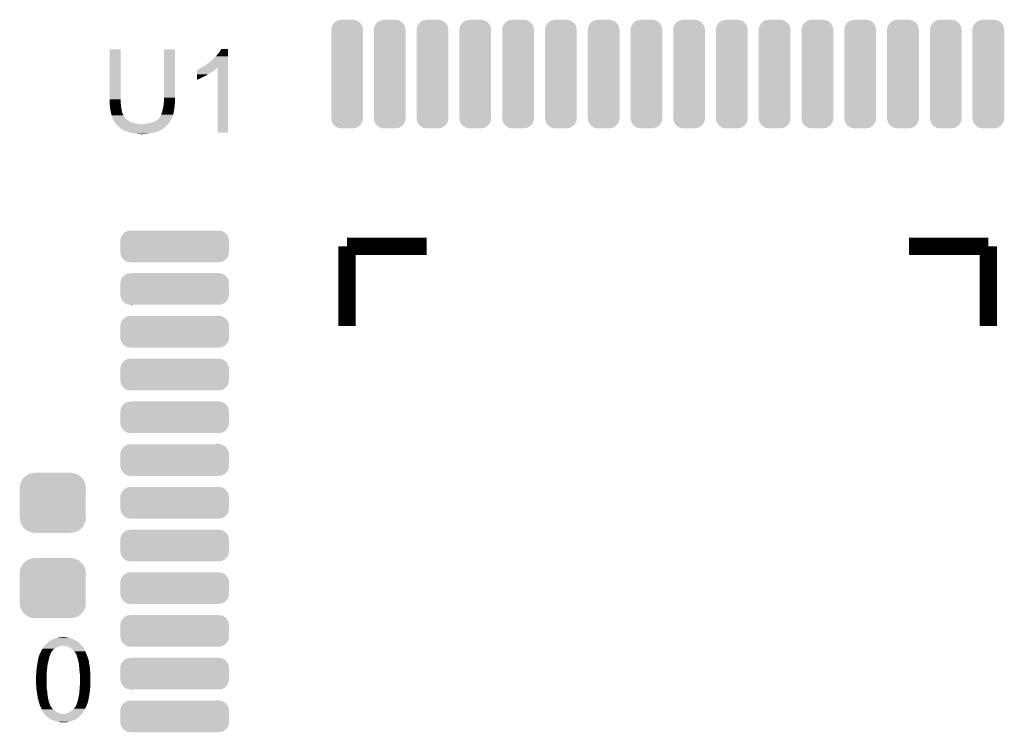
# Model space of a CAD drawing. Extents: x -4 to 126, y -8 to 66.
# Tile 219 of 256: x 94.58 to 106.09, y 33.14 to 41.48. Entities that reach past the tile are written whole.
import ezdxf

# ---------------------------------------------------------------- set-up
doc = ezdxf.new("R2010")
doc.units = 0
doc.layers.get('0').update_dxf_attribs({"linetype": 'CONTINUOUS'})
doc.layers.add('CLICKER_2_FOR_TMPM4L4A_V104_GTO', color=11, linetype='CONTINUOUS')
doc.layers.add('CLICKER_2_FOR_TMPM4L4A_V104_GTS', color=8, linetype='CONTINUOUS')

# ---------------------------------------------------------------- blocks, each defined once
blk = doc.blocks.new('CUSTOM_189')
for points in [[(-0.268438, 0.342124), (-0.233628, 0.347838), (0.2622, 0.342124), (0.247972, 0.347838)], [(-0.233628, 0.347838), (-0.20955, 0.35179), (0.247972, 0.347838), (0.20955, 0.35179)], [(-0.383124, 0.213652), (-0.37475, 0.234078), (0.380766, 0.213652), (0.377262, 0.234078)], [(-0.37475, 0.234078), (-0.360486, 0.26887), (0.377262, 0.234078), (0.357822, 0.26887)], [(-0.360486, 0.26887), (-0.34504, 0.286174), (0.357822, 0.26887), (0.348152, 0.286174)], [(-0.34504, 0.286174), (-0.320744, 0.31339), (0.348152, 0.286174), (0.317222, 0.31339)], [(-0.320744, 0.31339), (-0.298526, 0.325596), (0.317222, 0.31339), (0.30335, 0.325596)], [(-0.298526, 0.325596), (-0.268438, 0.342124), (0.30335, 0.325596), (0.2622, 0.342124)], [(-0.38735, 0.17526), (-0.383124, 0.213652), (0.38735, 0.17526), (0.380766, 0.213652)], [(-0.38608, 0.154124), (-0.38735, 0.17526), (0.38608, 0.154124), (0.38735, 0.17526)], [(-0.38608, -0.154124), (-0.38608, 0.154124), (0.38608, -0.154124), (0.38608, 0.154124)], [(-0.38735, -0.17526), (-0.38608, -0.154124), (0.38735, -0.17526), (0.38608, -0.154124)], [(-0.380764, -0.213652), (-0.38735, -0.17526), (0.383124, -0.213652), (0.38735, -0.17526)], [(-0.377262, -0.234078), (-0.380764, -0.213652), (0.374748, -0.234078), (0.383124, -0.213652)], [(-0.35782, -0.26887), (-0.377262, -0.234078), (0.360486, -0.26887), (0.374748, -0.234078)], [(-0.348152, -0.286174), (-0.35782, -0.26887), (0.345038, -0.286174), (0.360486, -0.26887)], [(-0.31722, -0.31339), (-0.348152, -0.286174), (0.320744, -0.31339), (0.345038, -0.286174)], [(-0.30335, -0.325596), (-0.31722, -0.31339), (0.298524, -0.325596), (0.320744, -0.31339)], [(-0.262198, -0.342124), (-0.30335, -0.325596), (0.268438, -0.342124), (0.298524, -0.325596)], [(-0.247972, -0.347838), (-0.262198, -0.342124), (0.233626, -0.347838), (0.268438, -0.342124)], [(-0.20955, -0.35179), (-0.247972, -0.347838), (0.20955, -0.35179), (0.233626, -0.347838)]]:
    blk.add_solid(points)
blk = doc.blocks.new('CUSTOM_190')
for points in [[(-0.624702, 0.114254), (-0.622486, 0.12204), (0.626214, 0.114254), (0.620696, 0.12204)], [(-0.622486, 0.12204), (-0.595846, 0.154434), (0.620696, 0.12204), (0.59773, 0.154434)], [(-0.595846, 0.154434), (-0.591202, 0.16008), (0.59773, 0.154434), (0.588376, 0.16008)], [(-0.591202, 0.16008), (-0.552356, 0.179884), (0.588376, 0.16008), (0.55556, 0.179884)], [(-0.552356, 0.179884), (-0.547322, 0.18245), (0.55556, 0.179884), (0.536216, 0.18245)], [(-0.547322, 0.18245), (-0.49816, 0.18542), (0.536216, 0.18245), (0.513824, 0.18542)], [(0.49816, 0.18542), (0.506736, 0.18636), (0.513824, 0.18542), (0.506736, 0.18636)], [(-0.63627, 0.06604), (-0.63596, 0.074666), (0.63627, 0.06604), (0.634472, 0.074666)], [(-0.63627, 0.06477), (-0.63627, 0.06604), (0.63627, 0.06477), (0.63627, 0.06604)], [(-0.63627, -0.06477), (-0.63627, 0.06477), (0.63627, -0.06477), (0.63627, 0.06477)], [(-0.63596, 0.074666), (-0.624702, 0.114254), (0.634472, 0.074666), (0.626214, 0.114254)], [(-0.63627, -0.06604), (-0.63627, -0.06477), (0.63627, -0.06604), (0.63627, -0.06477)], [(-0.634472, -0.074662), (-0.63627, -0.06604), (0.635962, -0.074662), (0.63627, -0.06604)], [(-0.626216, -0.114254), (-0.634472, -0.074662), (0.6247, -0.114254), (0.635962, -0.074662)], [(-0.620698, -0.122036), (-0.626216, -0.114254), (0.622488, -0.122036), (0.6247, -0.114254)], [(-0.597732, -0.154436), (-0.620698, -0.122036), (0.595842, -0.154436), (0.622488, -0.122036)], [(-0.588382, -0.160078), (-0.597732, -0.154436), (0.591204, -0.160078), (0.595842, -0.154436)], [(-0.555564, -0.179884), (-0.588382, -0.160078), (0.55235, -0.179884), (0.591204, -0.160078)], [(-0.536238, -0.182448), (-0.555564, -0.179884), (0.547322, -0.182448), (0.55235, -0.179884)], [(-0.513838, -0.18542), (-0.536238, -0.182448), (0.49816, -0.18542), (0.547322, -0.182448)], [(-0.50674, -0.186362), (-0.513838, -0.18542), (-0.50674, -0.186362), (-0.49816, -0.18542)]]:
    blk.add_solid(points)
blk = doc.blocks.new('CUSTOM_191')
for points in [[(-0.175086, 0.563836), (-0.153568, 0.598658), (0.176636, 0.563836), (0.15195, 0.598658)], [(-0.153568, 0.598658), (-0.145838, 0.604018), (0.15195, 0.598658), (0.14815, 0.604018)], [(-0.145838, 0.604018), (-0.113088, 0.62672), (0.14815, 0.604018), (0.11054, 0.62672)], [(-0.113088, 0.62672), (-0.099176, 0.62947), (0.11054, 0.62672), (0.105982, 0.62947)], [(-0.099176, 0.62947), (-0.06477, 0.63627), (0.105982, 0.62947), (0.06477, 0.63627)], [(-0.18669, 0.51562), (-0.179458, 0.556758), (0.18669, 0.51562), (0.178112, 0.556758)], [(-0.18542, 0.498168), (-0.18669, 0.51562), (0.18542, 0.498168), (0.18669, 0.51562)], [(-0.18542, 0.49816), (-0.18542, 0.498168), (0.18542, 0.49816), (0.18542, 0.498168)], [(-0.18542, -0.49816), (-0.18542, 0.49816), (0.18542, -0.49816), (0.18542, 0.49816)], [(-0.179458, 0.556758), (-0.175086, 0.563836), (0.178112, 0.556758), (0.176636, 0.563836)], [(-0.18669, -0.51562), (-0.18544, -0.49842), (0.18669, -0.51562), (0.18542, -0.49842)], [(-0.17811, -0.556758), (-0.18669, -0.51562), (0.179458, -0.556758), (0.18669, -0.51562)], [(-0.18544, -0.49842), (-0.18542, -0.49816), (0.18542, -0.49842), (0.18542, -0.49816)], [(-0.176636, -0.563836), (-0.17811, -0.556758), (0.175084, -0.563836), (0.179458, -0.556758)], [(-0.151948, -0.598658), (-0.176636, -0.563836), (0.153568, -0.598658), (0.175084, -0.563836)], [(-0.14815, -0.604018), (-0.151948, -0.598658), (0.145836, -0.604018), (0.153568, -0.598658)], [(-0.110538, -0.62672), (-0.14815, -0.604018), (0.113088, -0.62672), (0.145836, -0.604018)], [(-0.105982, -0.62947), (-0.110538, -0.62672), (0.099174, -0.62947), (0.113088, -0.62672)], [(-0.06477, -0.63627), (-0.105982, -0.62947), (0.06477, -0.63627), (0.099174, -0.62947)]]:
    blk.add_solid(points)

msp = doc.modelspace()

# ---------------------------------------------------------------- linework, layer by layer
at = {"layer": 'CLICKER_2_FOR_TMPM4L4A_V104_GTO', "const_width": 0.2032}
for points in [[(98.40976, 38.82644), (99.3394, 38.82644)], [(98.40976, 38.82644), (98.40976, 37.8968)], [(104.9782, 38.82644), (105.90784, 38.82644)], [(105.90784, 37.8968), (105.90784, 38.82644)]]:
    msp.add_lwpolyline(points, dxfattribs=at)
at = {"layer": 'CLICKER_2_FOR_TMPM4L4A_V104_GTO'}
for points in [[(95.631, 40.548558), (95.63102, 41.132738), (95.76054, 40.548558), (95.76054, 41.132738)], [(95.63102, 41.132738), (95.631022, 41.13276), (95.76054, 41.132738), (95.631022, 41.13276)], [(96.26854, 40.56888), (96.26856, 41.132738), (96.39808, 40.56888), (96.39808, 41.132738)], [(96.26856, 41.132738), (96.268562, 41.13276), (96.39808, 41.132738), (96.268562, 41.13276)], [(96.90862, 41.08958), (96.92386, 41.112442), (97.015298, 41.08958), (97.015298, 41.112442)], [(96.92386, 41.112442), (96.936562, 41.137818), (97.015298, 41.112442), (97.0153, 41.137818)], [(96.936562, 41.137818), (96.936574, 41.13784), (97.0153, 41.137818), (96.936574, 41.13784)], [(96.80194, 40.9829), (96.829878, 41.005758), (97.015296, 40.9829), (97.015296, 41.005758)], [(96.829878, 41.005758), (96.87306, 41.04894), (97.015296, 41.005758), (97.015298, 41.04894)], [(96.87306, 41.04894), (96.90862, 41.08958), (97.015298, 41.04894), (97.015298, 41.08958)], [(96.654636, 40.8686), (96.65464, 40.8813), (96.82988, 40.8686), (96.850198, 40.8813)], [(96.65464, 40.8813), (96.654642, 40.89146), (96.850198, 40.8813), (96.86239, 40.89146)], [(96.654642, 40.89146), (96.657166, 40.891466), (96.86239, 40.89146), (96.862398, 40.891466)], [(96.657166, 40.891466), (96.6597, 40.894), (96.862398, 40.891466), (96.86544, 40.894)], [(96.6597, 40.894), (96.659704, 40.894002), (96.86544, 40.894), (96.865442, 40.894002)], [(96.659704, 40.894002), (96.664782, 40.89654), (96.865442, 40.894002), (96.868614, 40.89654)], [(96.664782, 40.89654), (96.672404, 40.899082), (96.868614, 40.89654), (96.871792, 40.899082)], [(96.672404, 40.899082), (96.680022, 40.90416), (96.871792, 40.899082), (96.87814, 40.90416)], [(96.680022, 40.90416), (96.690178, 40.90924), (96.87814, 40.90416), (96.884912, 40.90924)], [(96.690178, 40.90924), (96.694408, 40.911778), (96.884912, 40.90924), (96.888298, 40.911778)], [(96.694408, 40.911778), (96.707098, 40.919392), (96.888298, 40.911778), (96.893376, 40.919392)], [(96.707098, 40.919392), (96.707112, 40.9194), (96.893376, 40.919392), (96.895898, 40.9194)], [(96.707112, 40.9194), (96.71558, 40.92448), (97.015294, 40.9194), (97.015294, 40.92448)], [(96.71558, 40.92448), (96.743522, 40.93972), (97.015294, 40.92448), (97.015294, 40.93972)], [(96.743522, 40.93972), (96.77146, 40.96004), (97.015294, 40.93972), (97.015296, 40.96004)], [(96.77146, 40.96004), (96.80194, 40.9829), (97.015296, 40.96004), (97.015296, 40.9829)], [(96.89592, 40.157422), (96.895898, 40.9194), (97.015278, 40.157422), (97.015294, 40.9194)], [(96.65462, 40.78478), (96.654626, 40.81526), (96.677478, 40.78478), (96.73844, 40.81526)], [(96.65462, 40.77719), (96.65462, 40.78478), (96.65462, 40.77719), (96.677478, 40.78478)], [(96.654626, 40.81526), (96.654628, 40.82288), (96.73844, 40.81526), (96.756218, 40.82288)], [(96.654628, 40.82288), (96.65463, 40.8305), (96.756218, 40.82288), (96.768922, 40.8305)], [(96.65463, 40.83812), (96.654634, 40.85336), (96.781616, 40.83812), (96.807022, 40.85336)], [(96.65463, 40.838098), (96.65463, 40.83812), (96.77908, 40.838098), (96.781616, 40.83812)], [(96.65463, 40.835574), (96.65463, 40.838098), (96.779066, 40.835574), (96.77908, 40.838098)], [(96.65463, 40.8305), (96.65463, 40.835574), (96.768922, 40.8305), (96.779066, 40.835574)], [(96.654634, 40.85336), (96.654636, 40.8686), (96.807022, 40.85336), (96.82988, 40.8686)], [(95.631, 40.540938), (95.631, 40.548558), (95.762446, 40.540938), (95.76054, 40.548558)], [(95.631232, 40.538398), (95.631, 40.540938), (95.76308, 40.538398), (95.762446, 40.540938)], [(95.63354, 40.513), (95.631232, 40.538398), (95.76308, 40.513), (95.76308, 40.538398)], [(96.266, 40.50538), (96.268328, 40.533318), (96.39554, 40.50538), (96.39554, 40.533318)], [(96.268328, 40.533318), (96.26854, 40.535858), (96.39554, 40.533318), (96.396048, 40.535858)], [(96.26854, 40.546018), (96.26854, 40.56888), (96.39808, 40.546018), (96.39808, 40.56888)], [(96.26854, 40.535858), (96.26854, 40.546018), (96.396048, 40.535858), (96.39808, 40.546018)], [(95.63354, 40.49776), (95.63354, 40.513), (95.76308, 40.49776), (95.76308, 40.513)], [(95.63354, 40.487602), (95.63354, 40.49776), (95.763928, 40.487602), (95.76308, 40.49776)], [(95.635798, 40.46728), (95.63354, 40.487602), (95.76562, 40.46728), (95.763928, 40.487602)], [(95.63608, 40.46474), (95.635798, 40.46728), (95.766044, 40.46474), (95.76562, 40.46728)], [(95.64116, 40.424102), (95.63608, 40.46474), (95.772818, 40.424102), (95.766044, 40.46474)], [(95.64624, 40.406322), (95.64116, 40.424102), (95.77578, 40.406322), (95.772818, 40.424102)], [(96.24822, 40.408858), (96.256686, 40.446958), (96.383314, 40.408858), (96.39046, 40.446958)], [(96.256686, 40.446958), (96.25838, 40.45458), (96.39046, 40.446958), (96.390968, 40.45458)], [(96.25838, 40.45458), (96.26346, 40.479978), (96.390968, 40.45458), (96.39266, 40.479978)], [(96.26346, 40.479978), (96.263968, 40.485062), (96.39266, 40.479978), (96.393, 40.485062)], [(96.263968, 40.485062), (96.26549, 40.500298), (96.393, 40.485062), (96.39554, 40.500298)], [(96.26549, 40.500298), (96.266, 40.50538), (96.39554, 40.500298), (96.39554, 40.50538)], [(95.646242, 40.40632), (95.64624, 40.406322), (95.77578, 40.40632), (95.77578, 40.406322)], [(95.648056, 40.393618), (95.646242, 40.40632), (95.778322, 40.393618), (95.77578, 40.40632)], [(95.64878, 40.38854), (95.648056, 40.393618), (95.780354, 40.38854), (95.778322, 40.393618)], [(95.650052, 40.380916), (95.64878, 40.38854), (95.7834, 40.380916), (95.780354, 40.38854)], [(95.650476, 40.378374), (95.650052, 40.380916), (95.783404, 40.378374), (95.7834, 40.380916)], [(95.65132, 40.373302), (95.650476, 40.378374), (95.786786, 40.373302), (95.783404, 40.378374)], [(95.652338, 40.370758), (95.65132, 40.373302), (95.78848, 40.370758), (95.786786, 40.373302)], [(95.656398, 40.360602), (95.652338, 40.370758), (95.79356, 40.360602), (95.78848, 40.370758)], [(95.6564, 40.3606), (95.656398, 40.360602), (95.79356, 40.3606), (95.79356, 40.360602)], [(95.65894, 40.347902), (95.6564, 40.3606), (95.80372, 40.347902), (95.79356, 40.3606)], [(95.658942, 40.3479), (95.65894, 40.347902), (95.80372, 40.3479), (95.80372, 40.347902)], [(95.66402, 40.332662), (95.658942, 40.3479), (95.81388, 40.332662), (95.80372, 40.3479)], [(95.664022, 40.33266), (95.66402, 40.332662), (95.81388, 40.33266), (95.81388, 40.332662)], [(95.666558, 40.327584), (95.664022, 40.33266), (95.81811, 40.327584), (95.81388, 40.33266)], [(95.66656, 40.322504), (95.666558, 40.327584), (95.822344, 40.322504), (95.81811, 40.327584)], [(95.669528, 40.317418), (95.66656, 40.322504), (95.82658, 40.317418), (95.822344, 40.322504)], [(95.678416, 40.30218), (95.669528, 40.317418), (95.844362, 40.30218), (95.82658, 40.317418)], [(95.68434, 40.29202), (95.678416, 40.30218), (95.86062, 40.29202), (95.844362, 40.30218)], [(96.14916, 40.2844), (96.179642, 40.299642), (96.33458, 40.2844), (96.344106, 40.299642)], [(96.179642, 40.299642), (96.187258, 40.30472), (96.344106, 40.299642), (96.34728, 40.30472)], [(96.187258, 40.30472), (96.19488, 40.3098), (96.34728, 40.30472), (96.350666, 40.3098)], [(96.19488, 40.3098), (96.207576, 40.319958), (96.350666, 40.3098), (96.357438, 40.319958)], [(96.207576, 40.319958), (96.20758, 40.31996), (96.357438, 40.319958), (96.357438, 40.31996)], [(96.20758, 40.31996), (96.210122, 40.322504), (96.357438, 40.31996), (96.35871, 40.322504)], [(96.210122, 40.322504), (96.212662, 40.32758), (96.35871, 40.322504), (96.361248, 40.32758)], [(96.212662, 40.32758), (96.215196, 40.330116), (96.361248, 40.32758), (96.362518, 40.330116)], [(96.215196, 40.330116), (96.217736, 40.332658), (96.362518, 40.330116), (96.365056, 40.332658)], [(96.217736, 40.332658), (96.217742, 40.332664), (96.365056, 40.332658), (96.365056, 40.332664)], [(96.217742, 40.332664), (96.222822, 40.342822), (96.365056, 40.332664), (96.36796, 40.342822)], [(96.222822, 40.342822), (96.2279, 40.35044), (96.36796, 40.342822), (96.370138, 40.35044)], [(96.2279, 40.35044), (96.235012, 40.36822), (96.370138, 40.35044), (96.37522, 40.36822)], [(96.235012, 40.36822), (96.23806, 40.375838), (96.37522, 40.36822), (96.376742, 40.375838)], [(96.23806, 40.375838), (96.24314, 40.39108), (96.376742, 40.375838), (96.379792, 40.39108)], [(96.24314, 40.39108), (96.247494, 40.40632), (96.379792, 40.39108), (96.38284, 40.40632)], [(96.247494, 40.40632), (96.24822, 40.408858), (96.38284, 40.40632), (96.383314, 40.408858)], [(95.685958, 40.28948), (95.68434, 40.29202), (95.864684, 40.28948), (95.86062, 40.29202)], [(95.685962, 40.289474), (95.685958, 40.28948), (95.867226, 40.289474), (95.864684, 40.28948)], [(95.68919, 40.2844), (95.685962, 40.289474), (95.872304, 40.2844), (95.867226, 40.289474)], [(95.692424, 40.279318), (95.68919, 40.2844), (95.885, 40.279318), (95.872304, 40.2844)], [(95.695656, 40.27424), (95.692424, 40.279318), (95.90278, 40.27424), (95.885, 40.279318)], [(95.700506, 40.26662), (95.695656, 40.27424), (95.923102, 40.26662), (95.90278, 40.27424)], [(95.70212, 40.264082), (95.700506, 40.26662), (95.948482, 40.264082), (95.923102, 40.26662)], [(95.702122, 40.26408), (95.70212, 40.264082), (95.9485, 40.26408), (95.948482, 40.264082)], [(95.706638, 40.259), (95.702122, 40.26408), (95.9739, 40.259), (95.9485, 40.26408)], [(95.708896, 40.25646), (95.706638, 40.259), (96.004378, 40.25646), (95.9739, 40.259)], [(95.72244, 40.24122), (95.708896, 40.25646), (96.301276, 40.24122), (96.314824, 40.25646)], [(95.725344, 40.23868), (95.72244, 40.24122), (96.29902, 40.23868), (96.301276, 40.24122)], [(95.751466, 40.215822), (95.725344, 40.23868), (96.273622, 40.215822), (96.29902, 40.23868)], [(95.763078, 40.20566), (95.751466, 40.215822), (96.26007, 40.20566), (96.273622, 40.215822)], [(95.778318, 40.195502), (95.763078, 40.20566), (96.246524, 40.195502), (96.26007, 40.20566)], [(95.783402, 40.19296), (95.778318, 40.195502), (96.243136, 40.19296), (96.246524, 40.195502)], [(95.783414, 40.192954), (95.783402, 40.19296), (96.240594, 40.192954), (96.243136, 40.19296)], [(95.788476, 40.190422), (95.783414, 40.192954), (96.238056, 40.190422), (96.240594, 40.192954)], [(95.78848, 40.19042), (95.788476, 40.190422), (96.238054, 40.19042), (96.238056, 40.190422)], [(95.788484, 40.190416), (95.78848, 40.19042), (96.235514, 40.190416), (96.238054, 40.19042)], [(95.79102, 40.187882), (95.788484, 40.190416), (96.231712, 40.187882), (96.235514, 40.190416)], [(95.796952, 40.18534), (95.79102, 40.187882), (96.227898, 40.18534), (96.231712, 40.187882)], [(95.808808, 40.180258), (95.796952, 40.18534), (96.217738, 40.180258), (96.227898, 40.18534)], [(96.004378, 40.25646), (96.019622, 40.256462), (96.314824, 40.25646), (96.314826, 40.256462)], [(96.019622, 40.256462), (96.027244, 40.259), (96.314826, 40.256462), (96.317082, 40.259)], [(96.039942, 40.259), (96.05263, 40.261538), (96.317082, 40.259), (96.319338, 40.261538)], [(96.05263, 40.261538), (96.05264, 40.26154), (96.319338, 40.261538), (96.319338, 40.26154)], [(96.05264, 40.26154), (96.08312, 40.26662), (96.319338, 40.26154), (96.322726, 40.26662)], [(96.08312, 40.26662), (96.116138, 40.27424), (96.322726, 40.26662), (96.327806, 40.27424)], [(96.116138, 40.27424), (96.14916, 40.2844), (96.327806, 40.27424), (96.33458, 40.2844)], [(95.81473, 40.17772), (95.808808, 40.180258), (96.207578, 40.17772), (96.217738, 40.180258)], [(95.826582, 40.17264), (95.81473, 40.17772), (96.197418, 40.17264), (96.207578, 40.17772)], [(95.857066, 40.16248), (95.826582, 40.17264), (96.16694, 40.16248), (96.197418, 40.17264)], [(95.86468, 40.159942), (95.857066, 40.16248), (96.158056, 40.159942), (96.16694, 40.16248)], [(95.90278, 40.15232), (95.86468, 40.159942), (96.131378, 40.15232), (96.158056, 40.159942)], [(95.91929, 40.14978), (95.90278, 40.15232), (96.11106, 40.14978), (96.131378, 40.15232)], [(95.9358, 40.14724), (95.91929, 40.14978), (96.0882, 40.14724), (96.11106, 40.14978)], [(95.95358, 40.1447), (95.9358, 40.14724), (96.07677, 40.1447), (96.0882, 40.14724)], [(95.968818, 40.14216), (95.95358, 40.1447), (96.06534, 40.14216), (96.07677, 40.1447)], [(96.004378, 40.13962), (95.994218, 40.14216), (96.017082, 40.13962), (96.06534, 40.14216)], [(97.015278, 40.1574), (96.89592, 40.157422), (97.015278, 40.1574), (97.015278, 40.157422)], [(94.91472, 34.196042), (94.914732, 34.19856), (95.265722, 34.196042), (95.2627, 34.19856)], [(94.914732, 34.19856), (94.914734, 34.198566), (95.2627, 34.19856), (95.262692, 34.198566)], [(94.914734, 34.198566), (94.92488, 34.203642), (95.262692, 34.198566), (95.255078, 34.203642)], [(94.92488, 34.203642), (94.92996, 34.20872), (95.255078, 34.203642), (95.24746, 34.20872)], [(94.92996, 34.20872), (94.932504, 34.21126), (95.24746, 34.20872), (95.244074, 34.21126)], [(94.932504, 34.21126), (94.940122, 34.213802), (95.244074, 34.21126), (95.240684, 34.213802)], [(94.940122, 34.213802), (94.944178, 34.216338), (95.240684, 34.213802), (95.237302, 34.216338)], [(94.944178, 34.216338), (94.948246, 34.21888), (95.237302, 34.216338), (95.229684, 34.21888)], [(94.948246, 34.21888), (94.952308, 34.221418), (95.229684, 34.21888), (95.22714, 34.221418)], [(94.952308, 34.221418), (94.96044, 34.2265), (95.22714, 34.221418), (95.21571, 34.2265)], [(94.96044, 34.2265), (94.97314, 34.23158), (95.21571, 34.2265), (95.204282, 34.23158)], [(94.97314, 34.23158), (94.985842, 34.23666), (95.204282, 34.23158), (95.187346, 34.23666)], [(94.985842, 34.23666), (94.996, 34.2392), (95.187346, 34.23666), (95.178878, 34.2392)], [(94.996, 34.2392), (95.01632, 34.24428), (95.178878, 34.2392), (95.15856, 34.24428)], [(95.01632, 34.24428), (95.040026, 34.24936), (95.15856, 34.24428), (95.135698, 34.24936)], [(95.040026, 34.24936), (95.05188, 34.2519), (95.135698, 34.24936), (95.11792, 34.2519)], [(95.05188, 34.2519), (95.089978, 34.25444), (95.11792, 34.2519), (95.102682, 34.25444)], [(94.826666, 34.079184), (94.828924, 34.08426), (94.952822, 34.079184), (94.95536, 34.08426)], [(94.828924, 34.08426), (94.83344, 34.09442), (94.95536, 34.08426), (94.963488, 34.09442)], [(94.83344, 34.09442), (94.834964, 34.096962), (94.963488, 34.09442), (94.965522, 34.096962)], [(94.834964, 34.096962), (94.842586, 34.109664), (94.965522, 34.096962), (94.973144, 34.109664)], [(94.842586, 34.109664), (94.847156, 34.11728), (94.973144, 34.109664), (94.98584, 34.11728)], [(94.847156, 34.11728), (94.84868, 34.11982), (94.98584, 34.11728), (94.989224, 34.11982)], [(94.84868, 34.11982), (94.851914, 34.124902), (94.989224, 34.11982), (94.996, 34.124902)], [(94.851914, 34.124902), (94.859994, 34.1376), (94.996, 34.124902), (95.018858, 34.1376)], [(94.859994, 34.1376), (94.86646, 34.14776), (95.018858, 34.1376), (95.041724, 34.14776)], [(94.86646, 34.14776), (94.868492, 34.1503), (95.041724, 34.14776), (95.0595, 34.1503)], [(94.868492, 34.1503), (94.870524, 34.152842), (95.0595, 34.1503), (95.074742, 34.152842)], [(94.870524, 34.152842), (94.872556, 34.15538), (95.074742, 34.152842), (95.079824, 34.15538)], [(94.872556, 34.15538), (94.882716, 34.16808), (95.305878, 34.15538), (95.293178, 34.16808)], [(94.882716, 34.16808), (94.88678, 34.17316), (95.293178, 34.16808), (95.288826, 34.17316)], [(94.88678, 34.17316), (94.900894, 34.18586), (95.288826, 34.17316), (95.277942, 34.18586)], [(94.900894, 34.18586), (94.912186, 34.19602), (95.277942, 34.18586), (95.26575, 34.19602)], [(94.912186, 34.19602), (94.91472, 34.196042), (95.26575, 34.19602), (95.265722, 34.196042)], [(95.105222, 34.15284), (95.087438, 34.15538), (95.308418, 34.15284), (95.305878, 34.15538)], [(95.120464, 34.152838), (95.105222, 34.15284), (95.30842, 34.152838), (95.308418, 34.15284)], [(95.126816, 34.150298), (95.120464, 34.152838), (95.31096, 34.150298), (95.30842, 34.152838)], [(95.14586, 34.14268), (95.126816, 34.150298), (95.316674, 34.14268), (95.31096, 34.150298)], [(95.17126, 34.129978), (95.14586, 34.14268), (95.3262, 34.129978), (95.316674, 34.14268)], [(95.171264, 34.129976), (95.17126, 34.129978), (95.3262, 34.129976), (95.3262, 34.129978)], [(95.174652, 34.127434), (95.171264, 34.129976), (95.326204, 34.127434), (95.3262, 34.129976)], [(95.184802, 34.119822), (95.174652, 34.127434), (95.33128, 34.119822), (95.326204, 34.127434)], [(95.19158, 34.114738), (95.184802, 34.119822), (95.33433, 34.114738), (95.33128, 34.119822)], [(95.199198, 34.10712), (95.19158, 34.114738), (95.3389, 34.10712), (95.33433, 34.114738)], [(95.21698, 34.089338), (95.199198, 34.10712), (95.34906, 34.089338), (95.3389, 34.10712)], [(95.224602, 34.081716), (95.21698, 34.089338), (95.351602, 34.081716), (95.34906, 34.089338)], [(95.227154, 34.07664), (95.224602, 34.081716), (95.353294, 34.07664), (95.351602, 34.081716)], [(94.791106, 33.964878), (94.79534, 33.99028), (94.91472, 33.964878), (94.920364, 33.99028)], [(94.79534, 33.99028), (94.799854, 34.0106), (94.920364, 33.99028), (94.92488, 34.0106)], [(94.799854, 34.0106), (94.80042, 34.01314), (94.92488, 34.0106), (94.925604, 34.01314)], [(94.80042, 34.01314), (94.804228, 34.02838), (94.925604, 34.01314), (94.92996, 34.02838)], [(94.804228, 34.02838), (94.8055, 34.033462), (94.92996, 34.02838), (94.931654, 34.033462)], [(94.8055, 34.033462), (94.805506, 34.036006), (94.931654, 34.033462), (94.932502, 34.036006)], [(94.805506, 34.036006), (94.808042, 34.038544), (94.932502, 34.036006), (94.933348, 34.038544)], [(94.808042, 34.038544), (94.810578, 34.04362), (94.933348, 34.038544), (94.93504, 34.04362)], [(94.810578, 34.04362), (94.81058, 34.043622), (94.93504, 34.04362), (94.93504, 34.043622)], [(94.81058, 34.043622), (94.813118, 34.05124), (94.93504, 34.043622), (94.938088, 34.05124)], [(94.813118, 34.05124), (94.814388, 34.05632), (94.938088, 34.05124), (94.94012, 34.05632)], [(94.814388, 34.05632), (94.815662, 34.061404), (94.94012, 34.05632), (94.94266, 34.061404)], [(94.815662, 34.061404), (94.81947, 34.066482), (94.94266, 34.061404), (94.9452, 34.066482)], [(94.81947, 34.066482), (94.82328, 34.071562), (94.9452, 34.066482), (94.946896, 34.071562)], [(94.82328, 34.071562), (94.824408, 34.074102), (94.946896, 34.071562), (94.947744, 34.074102)], [(94.824408, 34.074102), (94.826666, 34.079184), (94.947744, 34.074102), (94.952822, 34.079184)], [(95.22968, 34.076618), (95.227154, 34.07664), (95.353302, 34.076618), (95.353294, 34.07664)], [(95.229684, 34.074094), (95.22968, 34.076618), (95.354144, 34.074094), (95.353302, 34.076618)], [(95.23476, 34.066482), (95.229684, 34.074094), (95.35668, 34.066482), (95.354144, 34.074094)], [(95.23984, 34.05886), (95.23476, 34.066482), (95.360068, 34.05886), (95.35668, 34.066482)], [(95.245556, 34.04362), (95.23984, 34.05886), (95.36684, 34.04362), (95.360068, 34.05886)], [(95.24746, 34.03854), (95.245556, 34.04362), (95.368688, 34.03854), (95.36684, 34.04362)], [(95.25508, 34.01568), (95.24746, 34.03854), (95.377, 34.01568), (95.368688, 34.03854)], [(95.2627, 33.99028), (95.25508, 34.01568), (95.385466, 33.99028), (95.377, 34.01568)], [(95.26383, 33.985196), (95.2627, 33.99028), (95.38716, 33.985196), (95.385466, 33.99028)], [(95.26496, 33.980116), (95.26383, 33.985196), (95.387162, 33.980116), (95.38716, 33.985196)], [(95.266088, 33.975036), (95.26496, 33.980116), (95.3897, 33.975036), (95.387162, 33.980116)], [(95.267216, 33.969958), (95.266088, 33.975036), (95.3897, 33.969958), (95.3897, 33.975036)], [(95.26778, 33.96742), (95.267216, 33.969958), (95.390336, 33.96742), (95.3897, 33.969958)], [(95.269166, 33.959798), (95.26778, 33.96742), (95.39224, 33.959798), (95.390336, 33.96742)], [(94.77502, 33.85566), (94.77711, 33.87344), (94.89821, 33.85566), (94.89948, 33.87344)], [(94.77502, 33.83788), (94.77502, 33.85566), (94.89694, 33.83788), (94.89821, 33.85566)], [(94.77711, 33.87344), (94.7801, 33.89884), (94.89948, 33.87344), (94.903108, 33.89884)], [(94.7801, 33.89884), (94.781792, 33.909), (94.903108, 33.89884), (94.90456, 33.909)], [(94.781792, 33.909), (94.78645, 33.936942), (94.90456, 33.909), (94.9071, 33.936942)], [(94.78645, 33.936942), (94.791106, 33.964878), (94.9071, 33.936942), (94.91472, 33.964878)], [(95.271014, 33.949638), (95.269166, 33.959798), (95.39224, 33.949638), (95.39224, 33.959798)], [(95.27286, 33.939482), (95.271014, 33.949638), (95.394272, 33.939482), (95.39224, 33.949638)], [(95.274312, 33.92424), (95.27286, 33.939482), (95.39732, 33.92424), (95.394272, 33.939482)], [(95.275764, 33.909), (95.274312, 33.92424), (95.39986, 33.909), (95.39732, 33.92424)], [(95.277458, 33.891218), (95.275764, 33.909), (95.4024, 33.891218), (95.39986, 33.909)], [(95.27794, 33.88614), (95.277458, 33.891218), (95.4024, 33.88614), (95.4024, 33.891218)], [(95.279326, 33.8709), (95.27794, 33.88614), (95.4024, 33.8709), (95.4024, 33.88614)], [(95.28048, 33.8582), (95.279326, 33.8709), (95.404216, 33.8582), (95.4024, 33.8709)], [(95.281046, 33.85312), (95.28048, 33.8582), (95.40494, 33.85312), (95.404216, 33.8582)], [(95.283586, 33.830258), (95.281046, 33.85312), (95.40748, 33.830258), (95.40494, 33.85312)], [(94.77248, 33.81502), (94.77502, 33.832802), (94.89551, 33.81502), (94.896622, 33.832802)], [(94.77248, 33.79724), (94.77248, 33.81502), (94.8944, 33.79724), (94.89551, 33.81502)], [(94.77248, 33.705798), (94.77248, 33.79724), (94.8944, 33.705798), (94.8944, 33.79724)], [(94.77502, 33.832802), (94.77502, 33.83788), (94.896622, 33.832802), (94.89694, 33.83788)], [(95.28556, 33.812478), (95.283586, 33.830258), (95.40748, 33.812478), (95.40748, 33.830258)], [(95.28556, 33.71088), (95.28556, 33.812478), (95.40748, 33.71088), (95.40748, 33.812478)], [(94.772904, 33.698182), (94.77248, 33.705798), (94.8944, 33.698182), (94.8944, 33.705798)], [(94.774174, 33.67532), (94.772904, 33.698182), (94.89694, 33.67532), (94.8944, 33.698182)], [(94.77502, 33.66008), (94.774174, 33.67532), (94.89694, 33.66008), (94.89694, 33.67532)], [(94.776216, 33.649922), (94.77502, 33.66008), (94.89694, 33.649922), (94.89694, 33.66008)], [(94.779204, 33.624522), (94.776216, 33.649922), (94.90202, 33.624522), (94.89694, 33.649922)], [(94.7801, 33.6169), (94.779204, 33.624522), (94.902746, 33.6169), (94.90202, 33.624522)], [(95.278664, 33.61182), (95.28175, 33.655), (95.39986, 33.61182), (95.40494, 33.655)], [(95.28175, 33.655), (95.28302, 33.67278), (95.40494, 33.655), (95.40494, 33.67278)], [(95.28302, 33.67278), (95.283188, 33.675318), (95.40494, 33.67278), (95.40494, 33.675318)], [(95.283188, 33.675318), (95.284374, 33.6931), (95.40494, 33.675318), (95.40748, 33.6931)], [(95.284374, 33.6931), (95.28556, 33.71088), (95.40748, 33.6931), (95.40748, 33.71088)], [(94.78772, 33.57626), (94.7801, 33.6169), (94.906618, 33.57626), (94.902746, 33.6169)], [(94.788448, 33.571178), (94.78772, 33.57626), (94.9071, 33.571178), (94.906618, 33.57626)], [(94.792438, 33.54324), (94.788448, 33.571178), (94.91218, 33.54324), (94.9071, 33.571178)], [(94.7928, 33.540702), (94.792438, 33.54324), (94.912688, 33.540702), (94.91218, 33.54324)], [(94.799834, 33.51784), (94.7928, 33.540702), (94.91726, 33.51784), (94.912688, 33.540702)], [(94.80296, 33.507678), (94.799834, 33.51784), (94.91952, 33.507678), (94.91726, 33.51784)], [(94.806136, 33.494982), (94.80296, 33.507678), (94.92234, 33.494982), (94.91952, 33.507678)], [(95.257618, 33.5026), (95.261568, 33.52038), (95.380666, 33.5026), (95.38462, 33.52038)], [(95.261568, 33.52038), (95.26778, 33.54832), (95.38462, 33.52038), (95.38955, 33.54832)], [(95.26778, 33.54832), (95.270828, 33.56356), (95.38955, 33.54832), (95.39224, 33.56356)], [(95.270828, 33.56356), (95.27286, 33.57372), (95.39224, 33.56356), (95.393844, 33.57372)], [(95.27286, 33.57372), (95.27794, 33.601658), (95.393844, 33.57372), (95.398254, 33.601658)], [(95.27794, 33.601658), (95.278664, 33.61182), (95.398254, 33.601658), (95.39986, 33.61182)], [(94.81058, 33.4772), (94.806136, 33.494982), (94.930244, 33.4772), (94.92234, 33.494982)], [(94.812104, 33.47212), (94.81058, 33.4772), (94.9325, 33.47212), (94.930244, 33.4772)], [(94.818198, 33.451802), (94.812104, 33.47212), (94.94012, 33.451802), (94.9325, 33.47212)], [(94.8182, 33.4518), (94.818198, 33.451802), (94.94012, 33.4518), (94.94012, 33.451802)], [(94.82709, 33.434022), (94.8182, 33.4518), (94.950278, 33.434022), (94.94012, 33.4518)], [(94.82836, 33.43148), (94.82709, 33.434022), (94.952818, 33.43148), (94.950278, 33.434022)], [(94.83344, 33.421322), (94.82836, 33.43148), (94.96044, 33.421322), (94.952818, 33.43148)], [(94.83852, 33.41116), (94.83344, 33.421322), (94.970602, 33.41116), (94.96044, 33.421322)], [(94.839246, 33.408618), (94.83852, 33.41116), (94.973142, 33.408618), (94.970602, 33.41116)], [(94.842874, 33.39592), (94.839246, 33.408618), (94.98838, 33.39592), (94.973142, 33.408618)], [(94.843598, 33.39338), (94.842874, 33.39592), (94.991768, 33.39338), (94.98838, 33.39592)], [(94.851218, 33.380682), (94.843598, 33.39338), (95.0087, 33.380682), (94.991768, 33.39338)], [(95.15856, 33.3756), (95.183958, 33.390838), (95.32158, 33.3756), (95.331276, 33.390838)], [(95.183958, 33.390838), (95.18396, 33.39084), (95.331276, 33.390838), (95.331278, 33.39084)], [(95.18396, 33.39084), (95.194118, 33.39846), (95.331278, 33.39084), (95.335088, 33.39846)], [(95.194118, 33.39846), (95.211898, 33.41624), (95.335088, 33.39846), (95.34398, 33.41624)], [(95.211898, 33.41624), (95.21698, 33.42132), (95.34398, 33.41624), (95.346802, 33.42132)], [(95.21698, 33.42132), (95.227136, 33.434016), (95.346802, 33.42132), (95.353854, 33.434016)], [(95.227136, 33.434016), (95.22714, 33.436554), (95.353854, 33.434016), (95.355264, 33.436554)], [(95.22714, 33.436554), (95.229682, 33.4391), (95.355264, 33.436554), (95.35668, 33.4391)], [(95.229682, 33.4391), (95.234758, 33.44418), (95.35668, 33.4391), (95.35922, 33.44418)], [(95.234758, 33.44418), (95.237296, 33.449258), (95.35922, 33.44418), (95.36176, 33.449258)], [(95.237296, 33.449258), (95.24238, 33.45942), (95.36176, 33.449258), (95.364302, 33.45942)], [(95.24238, 33.45942), (95.245426, 33.467038), (95.364302, 33.45942), (95.36684, 33.467038)], [(95.245426, 33.467038), (95.247458, 33.472116), (95.36684, 33.467038), (95.369378, 33.472116)], [(95.247458, 33.472116), (95.24746, 33.47212), (95.369378, 33.472116), (95.36938, 33.47212)], [(95.24746, 33.47212), (95.248304, 33.474654), (95.36938, 33.47212), (95.371914, 33.474654)], [(95.248304, 33.474654), (95.24915, 33.477196), (95.371914, 33.474654), (95.37192, 33.477196)], [(95.24915, 33.477196), (95.255924, 33.497518), (95.37192, 33.477196), (95.379538, 33.497518)], [(95.255924, 33.497518), (95.257618, 33.5026), (95.379538, 33.497518), (95.380666, 33.5026)], [(94.85884, 33.37052), (94.851218, 33.380682), (95.029022, 33.37052), (95.0087, 33.380682)], [(94.860534, 33.36798), (94.85884, 33.37052), (95.0341, 33.36798), (95.029022, 33.37052)], [(94.863918, 33.362902), (94.860534, 33.36798), (95.046796, 33.362902), (95.0341, 33.36798)], [(94.866458, 33.357824), (94.863918, 33.362902), (95.059492, 33.357824), (95.046796, 33.362902)], [(94.86646, 33.357822), (94.866458, 33.357824), (95.059496, 33.357822), (95.059492, 33.357824)], [(94.866462, 33.35782), (94.86646, 33.357822), (95.074738, 33.35782), (95.059496, 33.357822)], [(94.86864, 33.35528), (94.866462, 33.35782), (95.089978, 33.35528), (95.074738, 33.35782)], [(94.881698, 33.34004), (94.86864, 33.35528), (95.292924, 33.34004), (95.30664, 33.35528)], [(94.884662, 33.3375), (94.881698, 33.34004), (95.29064, 33.3375), (95.292924, 33.34004)], [(94.911338, 33.314636), (94.884662, 33.3375), (95.265238, 33.314636), (95.29064, 33.3375)], [(94.91726, 33.30956), (94.911338, 33.314636), (95.262698, 33.30956), (95.265238, 33.314636)], [(94.921706, 33.30702), (94.91726, 33.30956), (95.260156, 33.30702), (95.262698, 33.30956)], [(94.926152, 33.30448), (94.921706, 33.30702), (95.25254, 33.30448), (95.260156, 33.30702)], [(94.930602, 33.301938), (94.926152, 33.30448), (95.24746, 33.301938), (95.25254, 33.30448)], [(94.935042, 33.2994), (94.930602, 33.301938), (95.24492, 33.2994), (95.24746, 33.301938)], [(94.945206, 33.294318), (94.935042, 33.2994), (95.239836, 33.294318), (95.24492, 33.2994)], [(94.95536, 33.28924), (94.945206, 33.294318), (95.228412, 33.28924), (95.239836, 33.294318)], [(94.967218, 33.284158), (94.95536, 33.28924), (95.21698, 33.284158), (95.228412, 33.28924)], [(94.973138, 33.28162), (94.967218, 33.284158), (95.208514, 33.28162), (95.21698, 33.284158)], [(94.99092, 33.276542), (94.973138, 33.28162), (95.19158, 33.276542), (95.208514, 33.28162)], [(95.008698, 33.268922), (94.99092, 33.276542), (95.170626, 33.268922), (95.19158, 33.276542)], [(95.097596, 33.35528), (95.10522, 33.357818), (95.30664, 33.35528), (95.308926, 33.357818)], [(95.10522, 33.357818), (95.11792, 33.36036), (95.308926, 33.357818), (95.311212, 33.36036)], [(95.11792, 33.36036), (95.128074, 33.362898), (95.311212, 33.36036), (95.313498, 33.362898)], [(95.128074, 33.362898), (95.138238, 33.365438), (95.313498, 33.362898), (95.315114, 33.365438)], [(95.138238, 33.365438), (95.15856, 33.3756), (95.315114, 33.365438), (95.32158, 33.3756)], [(95.02394, 33.26638), (95.008698, 33.268922), (95.163638, 33.26638), (95.170626, 33.268922)], [(95.041716, 33.26384), (95.02394, 33.26638), (95.151784, 33.26384), (95.163638, 33.26638)], [(95.054416, 33.258762), (95.041716, 33.26384), (95.128088, 33.258762), (95.151784, 33.26384)], [(95.067116, 33.25876), (95.054416, 33.258762), (95.12808, 33.25876), (95.128088, 33.258762)], [(95.074738, 33.256222), (95.067116, 33.25876), (95.09001, 33.256222), (95.12808, 33.25876)], [(95.089982, 33.25622), (95.074738, 33.256222), (95.089982, 33.25622), (95.09001, 33.256222)]]:
    msp.add_solid(points, dxfattribs=at)

# ---------------------------------------------------------------- block references
at = {"layer": 'CLICKER_2_FOR_TMPM4L4A_V104_GTS'}
for name, p in [('CUSTOM_191', (98.40976, 40.8432)), ('CUSTOM_191', (98.9076, 40.8432)), ('CUSTOM_191', (99.40798, 40.8432)), ('CUSTOM_191', (99.90836, 40.8432)), ('CUSTOM_191', (100.40874, 40.8432)), ('CUSTOM_191', (100.90912, 40.8432)), ('CUSTOM_191', (101.4095, 40.8432)), ('CUSTOM_191', (101.90988, 40.8432)), ('CUSTOM_191', (102.40772, 40.8432)), ('CUSTOM_191', (102.9081, 40.8432)), ('CUSTOM_191', (103.40848, 40.8432)), ('CUSTOM_191', (103.90886, 40.8432)), ('CUSTOM_191', (104.40924, 40.8432)), ('CUSTOM_191', (104.90962, 40.8432)), ('CUSTOM_191', (105.41, 40.8432)), ('CUSTOM_191', (105.90784, 40.8432)), ('CUSTOM_190', (96.393, 38.82644)), ('CUSTOM_190', (96.393, 38.3286)), ('CUSTOM_190', (96.393, 37.82822)), ('CUSTOM_190', (96.393, 37.32784)), ('CUSTOM_190', (96.393, 36.82746)), ('CUSTOM_190', (96.393, 36.32708)), ('CUSTOM_189', (94.96806, 35.8267)), ('CUSTOM_190', (96.393, 35.8267)), ('CUSTOM_190', (96.393, 35.32632)), ('CUSTOM_189', (94.96806, 34.82848)), ('CUSTOM_190', (96.393, 34.82848)), ('CUSTOM_190', (96.393, 34.3281)), ('CUSTOM_190', (96.393, 33.82772)), ('CUSTOM_190', (96.393, 33.32734))]:
    msp.add_blockref(name, p, dxfattribs=at)

doc.saveas('drawing.dxf')
